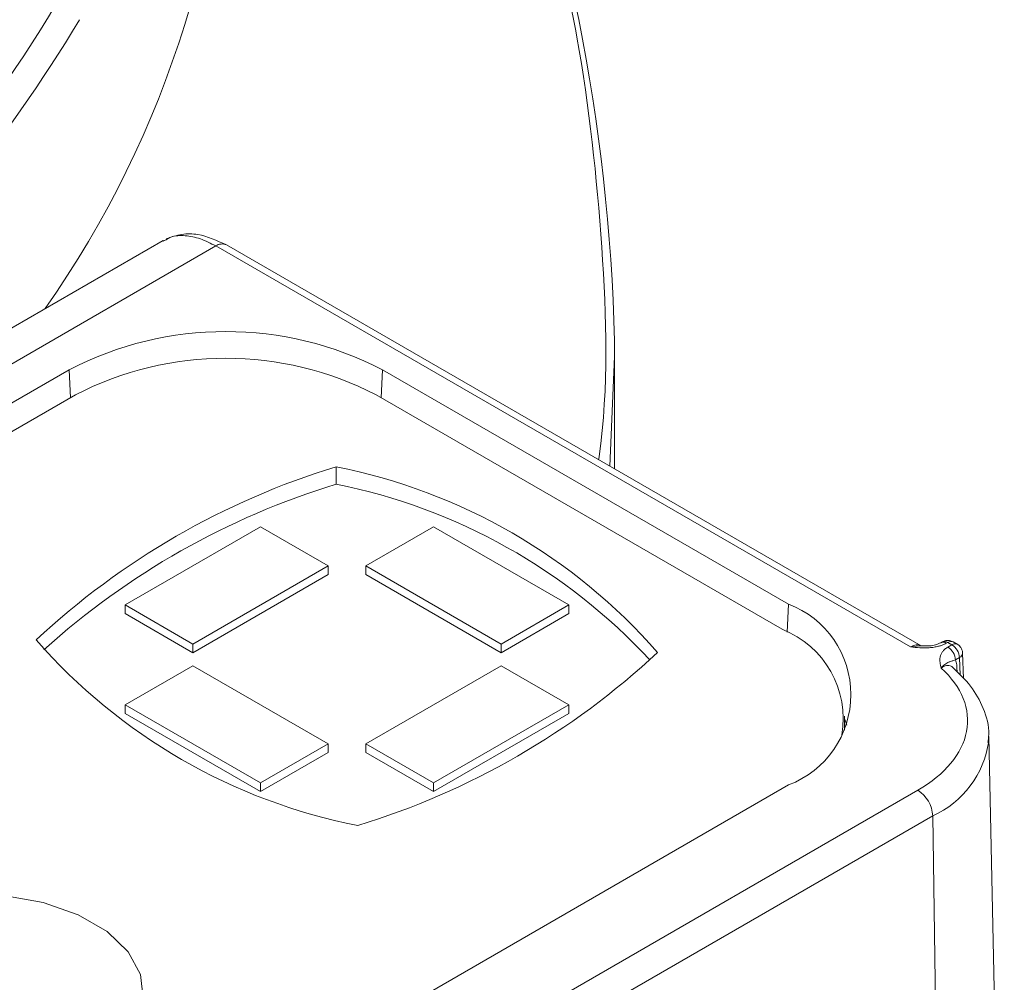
# Model space of a CAD drawing. Header units: millimetres. Extents: x 0 to 420, y 0 to 297.
# Tile 62 of 64: x 382 to 393, y 227 to 238. Entities that reach past the tile are written whole.
import ezdxf

# ---------------------------------------------------------------- set-up
doc = ezdxf.new("R2010")
doc.units = ezdxf.units.MM

msp = doc.modelspace()

# ---------------------------------------------------------------- linework, layer by layer
at = {"color": 7, "linetype": 'Continuous', "lineweight": 15}
for p, q in [((383.51300331, 235.34456741), (360.874145, 222.2754327)), ((384.13309936, 235.27988374), (361.50394536, 222.2163512)), ((384.13309936, 235.27988374), (392.29752343, 230.56666205)), ((392.4242274, 230.57804526), (384.25808584, 235.29225843)), ((388.82028199, 232.73609609), (388.82028199, 234.16504237)), ((364.02374212, 223.21193037), (382.40851881, 233.82523604)), ((386.09227981, 233.82523604), (390.86444629, 231.07032297)), ((382.48263404, 233.52974109), (364.16856922, 222.95725652)), ((390.79113712, 230.77436269), (386.01816457, 233.52974109)), ((385.54615675, 232.6839731), (385.54615675, 232.47984053)), ((388.82012394, 232.65865097), (388.82028199, 232.73609609)), ((383.06599911, 231.06009378), (384.65698469, 231.97855021)), ((385.45248011, 231.51932047), (384.65698469, 231.97855021)), ((385.89442143, 231.51932047), (386.68991685, 231.97855021)), ((386.68991685, 231.97855021), (388.2809077, 231.06009074)), ((385.45248011, 231.51932047), (383.86149453, 230.60086405)), ((385.45248011, 231.41725419), (385.45248011, 231.51932047)), ((387.48541227, 230.60086101), (385.89442143, 231.51932047)), ((385.89442143, 231.41725419), (385.89442143, 231.51932047)), ((385.45248011, 231.41725419), (383.86149453, 230.49879776)), ((387.48541227, 230.49879472), (385.89442143, 231.41725419)), ((383.06599911, 230.95802749), (383.06599911, 231.06009378)), ((383.86149453, 230.60086405), (383.06599911, 231.06009378)), ((387.48541227, 230.60086101), (388.2809077, 231.06009074)), ((388.2809077, 231.06009074), (388.2809077, 230.95802445)), ((383.86149453, 230.49879776), (383.06599911, 230.95802749)), ((388.2809077, 230.95802445), (387.48541227, 230.49879472)), ((383.86149453, 230.49879776), (383.86149453, 230.60086405)), ((387.48541227, 230.49879472), (387.48541227, 230.60086101)), ((392.40239533, 230.57881271), (392.29752343, 230.56666205)), ((392.40232684, 230.57937543), (392.42116648, 230.57981228)), ((392.67541735, 230.62650806), (392.65763664, 230.61624348)), ((392.73791059, 230.62032071), (392.72012988, 230.61005613)), ((392.7865902, 230.59221857), (392.73791059, 230.62032071)), ((392.73924348, 230.56488589), (392.7865902, 230.59221857)), ((392.84908344, 230.59840592), (392.80040383, 230.62650806)), ((392.92058556, 230.19445369), (392.91152399, 230.49393006)), ((383.86149453, 230.34573676), (383.06599911, 229.88650702)), ((383.86149453, 230.34573676), (385.45248538, 229.42727729)), ((385.89442669, 229.42727729), (387.48541227, 230.34573372)), ((387.48541227, 230.34573372), (388.2809077, 229.88650398)), ((392.8749616, 230.440913), (392.82761488, 230.41358032)), ((384.65698995, 228.96804756), (383.06599911, 229.88650702)), ((383.06599911, 229.88650702), (383.06599911, 229.78444074)), ((386.68992212, 228.96804756), (388.2809077, 229.88650398)), ((388.2809077, 229.88650398), (388.2809077, 229.78443769)), ((384.65698995, 228.86598127), (383.06599911, 229.78444074)), ((388.2809077, 229.78443769), (386.68992212, 228.86598127)), ((391.52337012, 229.58634789), (391.52337012, 229.75385657)), ((385.45248538, 229.42727729), (384.65698995, 228.96804756)), ((385.45248538, 229.325211), (385.45248538, 229.42727729)), ((385.89442669, 229.42727729), (386.68992212, 228.96804756)), ((385.89442669, 229.325211), (385.89442669, 229.42727729)), ((393.22031815, 229.51507411), (393.21925394, 229.45589538)), ((393.40194472, 221.01944104), (393.22031815, 229.51507411)), ((385.45248538, 229.325211), (384.65698995, 228.86598127)), ((386.68992212, 228.86598127), (385.89442669, 229.325211)), ((384.65698995, 228.86598127), (384.65698995, 228.96804756)), ((386.68992212, 228.96804756), (386.68992212, 228.86598127)), ((390.86445156, 228.94372997), (372.47967487, 218.33042429)), ((392.38438282, 228.88270209), (372.5853897, 217.45298665)), ((372.76214305, 217.15037551), (392.56113617, 228.58009095))]:
    msp.add_line(p, q, dxfattribs=at)
at = {"color": 8, "linetype": 'Continuous', "lineweight": 15}
for p, q in [((382.42310688, 233.49538207), (382.40851881, 233.82523604)), ((386.09227981, 233.82523604), (386.07769173, 233.49538207)), ((390.8498108, 230.73933439), (390.86444629, 231.07032297)), ((392.88116246, 230.23585266), (392.8749616, 230.440913)), ((392.84536924, 230.32179411), (392.84676009, 230.27044767)), ((392.56113617, 228.58009095), (392.66656124, 221.54472707))]:
    msp.add_line(p, q, dxfattribs=at)
at = {"color": 8, "linetype": 'Continuous', "lineweight": 15, "flags": 128}
msp.add_lwpolyline([(388.76305447, 232.69159756), (388.81939164, 233.98154208), (388.82028199, 234.16504237)], dxfattribs=at)
at = {"color": 7, "linetype": 'Continuous', "lineweight": 15, "flags": 128}
for points in [[(391.55098684, 229.64553007), (391.53878006, 229.68355616), (391.52337012, 229.72514672)], [(383.27690194, 226.43892014), (383.24779427, 226.71675117), (383.10435274, 226.98248367), (382.85492242, 227.22067973), (382.51399129, 227.41749508), (382.10137892, 227.56148813), (381.64106157, 227.64429821), (381.15979198, 227.66110171), (380.6855451, 227.61093148), (380.24587445, 227.49669506), (379.86634208, 227.32504086)]]:
    msp.add_lwpolyline(points, dxfattribs=at)
at = {"color": 7, "linetype": 'Continuous', "lineweight": 15}
for centre, radius, start, end in [((366.57768896, 233.59414689), 22.24991835, 1.470274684, 40.539251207), ((372.26323751, 241.45949062), 12.04677541, 324.973000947, 0.50098352), ((384.20607068, 235.18024071), 0.12350525, 65.092314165, 126.216339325), ((384.25039931, 230.27042097), 4.00365257, 62.609663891, 117.390336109), ((384.25039931, 230.11798469), 3.84253508, 62.609548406, 117.390451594), ((388.18242057, 224.04643149), 9.0308921, 106.972711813, 133.021911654), ((384.23615339, 226.04983597), 6.76223959, 41.175528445, 78.829848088), ((388.21823578, 223.76145347), 9.1186775, 107.039661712, 132.043470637), ((384.19584041, 225.74293275), 6.87090101, 42.822440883, 78.666069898), ((390.46089492, 230.00702547), 1.13730176, 290.78344925, 69.216834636), ((390.37449906, 229.71906088), 1.13457005, 350.453342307, 68.455662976), ((387.11075342, 235.10089437), 6.76223959, 221.175528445, 258.829848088), ((392.68368625, 230.56034661), 0.06163745, 53.75366671, 115.330562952), ((392.68267675, 230.43006712), 0.19259048, 3.228361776, 57.346549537), ((383.16448564, 237.10429986), 9.03089324, 286.972713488, 313.02190998), ((392.63533004, 230.40273445), 0.19259048, 3.228361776, 57.346549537), ((392.17655053, 228.55838265), 0.38519782, 3.23068608, 57.347200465)]:
    msp.add_arc(centre, radius, start, end, dxfattribs=at)
at = {"color": 8, "linetype": 'Continuous', "lineweight": 15}
for centre, radius, start, end in [((367.63563885, 246.86395075), 17.36283098, 312.374494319, 329.072062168), ((392.70161835, 230.57245286), 0.06007043, 52.831487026, 115.859859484), ((392.77439478, 230.570514), 0.06173982, 65.085296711, 126.223356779), ((392.82288375, 230.54434588), 0.0600751, 64.154869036, 127.166729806), ((392.84906167, 230.49789036), 0.06258774, 294.444899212, 356.372132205), ((392.08206618, 229.62525656), 1.14973005, 294.625184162, 351.529210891)]:
    msp.add_arc(centre, radius, start, end, dxfattribs=at)
at = {"color": 7, "linetype": 'Continuous', "lineweight": 15}
for points, knots in [([(379.12538711, 254.06528289), (382.31490379, 251.10047997), (384.00527825, 247.67955759), (384.00527825, 240.69949252), (382.31490379, 237.27857014), (379.12538711, 234.31376722)], [0, 0, 0, 0, 0.5, 0.5, 1, 1, 1, 1]), ([(383.51559008, 235.33711838), (383.5304744, 235.34457765), (383.56058779, 235.35966895), (383.6350939, 235.40345566), (383.76916137, 235.40596265), (383.94784242, 235.37458892), (384.07208068, 235.31107709), (384.13309936, 235.27988374)], [0, 0, 0, 0, 0.0894244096, 0.1809199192, 0.4634591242, 0.7364820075, 1, 1, 1, 1]), ([(384.25811218, 235.29224931), (384.14590486, 235.3435846), (383.97071565, 235.42373435), (383.72515849, 235.42701993), (383.60917315, 235.38473604), (383.54939712, 235.36294394)], [0, 0, 0, 0, 0.4633457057, 0.7234213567, 1, 1, 1, 1]), ([(392.72012874, 230.61005434), (392.7112313, 230.60529454), (392.69323934, 230.59566954), (392.66197293, 230.58373559), (392.62332584, 230.5722498), (392.57566953, 230.5627153), (392.50210195, 230.55491946), (392.40770393, 230.55603995), (392.3342849, 230.56311647), (392.29752306, 230.56665977)], [0, 0, 0, 0, 0.08122503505, 0.16424898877, 0.25033628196, 0.37224000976, 0.5009049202, 0.75009674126, 1, 1, 1, 1]), ([(392.65763138, 230.61624652), (392.63644668, 230.6066741), (392.59654209, 230.58864299), (392.51305797, 230.57627775), (392.45535945, 230.5785818), (392.4204974, 230.57997393)], [0, 0, 0, 0, 0.3093454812, 0.5826993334, 1, 1, 1, 1]), ([(392.80010353, 230.62641377), (392.7860739, 230.63265231), (392.75839184, 230.64496166), (392.71321437, 230.64387714), (392.68768405, 230.63181106), (392.67563335, 230.62611568)], [0, 0, 0, 0, 0.3517319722, 0.6940073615, 1, 1, 1, 1]), ([(392.91132906, 230.4937871), (392.91136975, 230.49464673), (392.91199873, 230.50793504), (392.90516661, 230.5351611), (392.88466543, 230.57015145), (392.86366692, 230.59310982), (392.84929829, 230.59812737), (392.84896226, 230.59824471)], [0, 0, 0, 0, 0.0203685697, 0.3148598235, 0.6398943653, 0.9915785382, 1, 1, 1, 1]), ([(392.65942986, 230.31824233), (392.65428749, 230.33978221), (392.64402637, 230.38276314), (392.64293993, 230.43749223), (392.65647672, 230.48039799), (392.67521141, 230.51145568), (392.70161088, 230.54057798), (392.72680088, 230.55685069), (392.73923857, 230.56488542)], [0, 0, 0, 0, 0.2501306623, 0.4991136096, 0.6252160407, 0.7497976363, 0.8764612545, 1, 1, 1, 1]), ([(392.65942986, 230.31824233), (392.67897301, 230.3418275), (392.69842731, 230.35858888), (392.7307403, 230.38006884), (392.74354599, 230.38543349), (392.7663389, 230.39436534), (392.77649626, 230.39796182), (392.79970307, 230.40590465), (392.81248131, 230.40999355), (392.82761346, 230.41358141)], [0, 0, 0, 0, 0.25, 0.25, 0.5, 0.5, 0.75, 0.75, 1, 1, 1, 1]), ([(392.82761346, 230.41358141), (392.830907, 230.40445837), (392.83747162, 230.38627451), (392.84344286, 230.35541356), (392.84472606, 230.33302461), (392.84536965, 230.32179535)], [0, 0, 0, 0, 0.3341635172, 0.6660473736, 1, 1, 1, 1]), ([(392.65942986, 230.31824233), (392.90293671, 230.09653414), (393.00839067, 229.83352592), (392.90840456, 229.31167341), (392.70593384, 229.06832689), (392.38438204, 228.88269899)], [0, 0, 0, 0, 0.5, 0.5, 1, 1, 1, 1]), ([(393.20953382, 229.44335378), (393.2139218, 229.47497454), (393.2326721, 229.61009334), (393.16580566, 229.84195307), (393.02121127, 230.11093177), (392.86725817, 230.25775612), (392.79155299, 230.32995579)], [0, 0, 0, 0, 0.097390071, 0.4161579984, 0.7129004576, 1, 1, 1, 1])]:
    msp.add_open_spline(points, degree=3, knots=knots, dxfattribs=at)
at = {"color": 8, "linetype": 'Continuous', "lineweight": 15}
for points, knots in [([(388.63333701, 232.76648628), (388.63519377, 232.779476), (388.75386135, 233.60966206), (388.69834143, 235.27170039), (388.43723372, 237.73878417), (387.81225415, 240.1943182), (386.88408951, 242.61720412), (385.61992929, 244.97946573), (384.50585666, 246.72586695), (383.7252092, 247.65493772), (383.56456208, 247.84612843)], [0, 0, 0, 0, 0.00252168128, 0.16116308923, 0.32068089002, 0.48071269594, 0.64073838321, 0.80025296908, 0.95889465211, 1, 1, 1, 1]), ([(392.29752343, 230.56666205), (392.31569725, 230.57521599), (392.35502594, 230.59372697), (392.39704081, 230.59312164), (392.41589854, 230.58157838), (392.42033408, 230.57886328)], [0, 0, 0, 0, 0.3965063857, 0.858051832, 1, 1, 1, 1]), ([(392.79134752, 230.32972766), (392.78645217, 230.33377898), (392.76805185, 230.3490068), (392.72316597, 230.35373893), (392.68124796, 230.33039532), (392.65942789, 230.31824399)], [0, 0, 0, 0, 0.1480634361, 0.5565313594, 1, 1, 1, 1])]:
    msp.add_open_spline(points, degree=3, knots=knots, dxfattribs=at)

doc.saveas('drawing.dxf')
